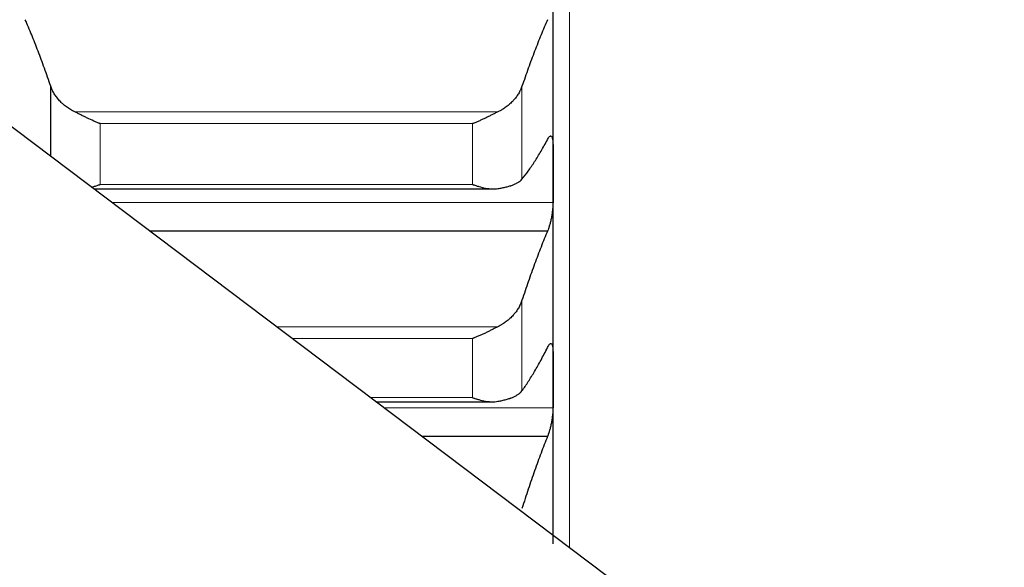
# Model space of a CAD drawing. Header units: inches. Extents: x 0 to 20790, y -12 to 14700.
# Tile 71 of 256: x 8061 to 8157, y 4940 to 4993. Entities that reach past the tile are written whole.
import ezdxf

# ---------------------------------------------------------------- set-up
doc = ezdxf.new("R2010")
doc.units = ezdxf.units.IN
doc.layers.add('1', color=7, linetype='Continuous', true_color=0xffffff)

msp = doc.modelspace()

# ---------------------------------------------------------------- linework, layer by layer
at = {"layer": '1', "color": 110, "linetype": 'Continuous', "lineweight": 13}
for p, q in [((8115.011, 4941.645), (8115.011, 5948.987)), ((8110.385, 4977.527), (8110.385, 4986.591)), ((8108.043, 4984.099), (8066.78, 4984.099)), ((8105.556, 4982.948), (8069.267, 4982.948)), ((8069.267, 4977.029), (8069.267, 4982.948)), ((8105.556, 4977.029), (8105.556, 4982.948)), ((8105.556, 4977.029), (8069.267, 4977.029)), ((8113.409, 4975.262), (8070.388, 4975.262)), ((8110.385, 4956.918), (8110.385, 4965.732)), ((8108.043, 4963.162), (8086.446, 4963.162)), ((8105.556, 4962.01), (8087.974, 4962.01)), ((8105.556, 4956.255), (8105.556, 4962.01)), ((8105.556, 4956.255), (8095.612, 4956.255)), ((8113.409, 4955.268), (8096.922, 4955.268))]:
    msp.add_line(p, q, dxfattribs=at)
at = {"layer": '1', "color": 2, "linetype": 'Continuous', "lineweight": 25}
for p, q in [((8113.411, 4978.079), (8113.411, 4998.724)), ((8064.438, 4979.746), (8064.438, 4986.591)), ((8157.411, 4909.687), (8058.411, 4984.287)), ((8113.411, 4958.003), (8113.411, 4978.079)), ((8068.625, 4976.59), (8107.59, 4976.59)), ((8112.874, 4972.487), (8074.071, 4972.487)), ((8113.411, 4942.007), (8113.411, 4958.003)), ((8096.151, 4955.849), (8107.518, 4955.849)), ((8112.874, 4952.476), (8100.626, 4952.476))]:
    msp.add_line(p, q, dxfattribs=at)
for points in [[(8064.438, 4986.591), (8064.234, 4987.191), (8063.824, 4988.36), (8063.205, 4990.025), (8062.58, 4991.603), (8062.16, 4992.596), (8061.949, 4993.078)], [(8112.874, 4993.078), (8112.663, 4992.596), (8112.243, 4991.603), (8111.618, 4990.025), (8110.999, 4988.36), (8110.589, 4987.191), (8110.385, 4986.591)], [(8110.385, 4977.527), (8110.589, 4977.776), (8110.999, 4978.313), (8111.618, 4979.227), (8112.243, 4980.249), (8112.663, 4981.002), (8112.874, 4981.398)], [(8113.409, 4980.895), (8113.411, 4979.956), (8113.411, 4979.017), (8113.411, 4978.079)], [(8113.411, 4978.079), (8113.411, 4977.14), (8113.411, 4976.201), (8113.409, 4975.262)], [(8112.874, 4972.487), (8112.663, 4971.981), (8112.243, 4970.939), (8111.618, 4969.293), (8110.999, 4967.562), (8110.589, 4966.351), (8110.385, 4965.732)], [(8110.385, 4956.918), (8110.589, 4957.197), (8110.999, 4957.793), (8111.618, 4958.793), (8112.243, 4959.899), (8112.663, 4960.708), (8112.874, 4961.13)], [(8113.409, 4960.738), (8113.411, 4959.827), (8113.411, 4958.915), (8113.411, 4958.003)], [(8113.411, 4958.003), (8113.411, 4957.091), (8113.411, 4956.18), (8113.409, 4955.268)], [(8112.874, 4952.476), (8112.663, 4951.946), (8112.243, 4950.858), (8111.618, 4949.145), (8110.999, 4947.351), (8110.589, 4946.101), (8110.385, 4945.462)]]:
    msp.add_open_spline(points, degree=3, dxfattribs=at)
for points, knots in [([(8066.78, 4984.099), (8066.634, 4984.171), (8066.494, 4984.247), (8066.225, 4984.409), (8065.968, 4984.581), (8065.731, 4984.772), (8065.591, 4984.897), (8065.563, 4984.922), (8065.508, 4984.973), (8065.481, 4984.999), (8065.401, 4985.077), (8065.349, 4985.13), (8065.199, 4985.291), (8065.107, 4985.401), (8064.935, 4985.626), (8064.856, 4985.741), (8064.748, 4985.918), (8064.713, 4985.977), (8064.665, 4986.067), (8064.649, 4986.098), (8064.618, 4986.158), (8064.603, 4986.189), (8064.531, 4986.342), (8064.48, 4986.466), (8064.438, 4986.591)], [0, 0, 0, 0, 0.125, 0.125, 0.25, 0.375, 0.375, 0.40625, 0.40625, 0.4375, 0.4375, 0.5, 0.5, 0.625, 0.625, 0.75, 0.75, 0.8125, 0.8125, 0.84375, 0.84375, 0.875, 0.875, 1, 1, 1, 1]), ([(8110.385, 4986.591), (8110.343, 4986.466), (8110.293, 4986.343), (8110.178, 4986.1), (8110.049, 4985.861), (8109.891, 4985.63), (8109.762, 4985.46), (8109.717, 4985.404), (8109.647, 4985.321), (8109.623, 4985.293), (8109.574, 4985.239), (8109.55, 4985.211), (8109.425, 4985.077), (8109.213, 4984.871), (8108.978, 4984.68), (8108.731, 4984.499), (8108.602, 4984.412), (8108.432, 4984.309), (8108.398, 4984.289), (8108.328, 4984.249), (8108.223, 4984.191), (8108.116, 4984.135), (8108.043, 4984.099)], [0, 0, 0, 0, 0.125, 0.125, 0.25, 0.375, 0.375, 0.4375, 0.4375, 0.46875, 0.46875, 0.5, 0.5, 0.625, 0.75, 0.75, 0.875, 0.875, 0.90625, 0.90625, 0.9375, 1, 1, 1, 1]), ([(8069.267, 4982.948), (8069.264, 4982.949), (8069.261, 4982.951), (8069.254, 4982.953), (8069.251, 4982.954), (8069.241, 4982.958), (8069.221, 4982.965), (8069.175, 4982.983), (8069.082, 4983.019), (8069.003, 4983.05), (8068.845, 4983.115), (8068.74, 4983.159), (8068.426, 4983.295), (8068.218, 4983.391), (8067.907, 4983.54), (8067.803, 4983.59), (8067.648, 4983.667), (8067.596, 4983.693), (8067.492, 4983.744), (8067.44, 4983.77), (8067.286, 4983.848), (8067.183, 4983.899), (8066.98, 4984.001), (8066.88, 4984.051), (8066.78, 4984.099)], [0, 0, 0, 0, 0.003906, 0.003906, 0.007812, 0.007812, 0.015625, 0.03125, 0.0625, 0.125, 0.125, 0.25, 0.25, 0.5, 0.5, 0.625, 0.625, 0.6875, 0.6875, 0.75, 0.75, 0.875, 0.875, 1, 1, 1, 1]), ([(8108.043, 4984.099), (8107.943, 4984.051), (8107.843, 4984.001), (8107.642, 4983.9), (8107.541, 4983.849), (8107.337, 4983.747), (8107.234, 4983.696), (8107.027, 4983.594), (8106.923, 4983.543), (8106.713, 4983.443), (8106.609, 4983.394), (8106.399, 4983.297), (8106.294, 4983.25), (8106.084, 4983.159), (8105.978, 4983.115), (8105.82, 4983.05), (8105.741, 4983.019), (8105.648, 4982.983), (8105.602, 4982.965), (8105.582, 4982.958), (8105.569, 4982.953), (8105.562, 4982.951), (8105.556, 4982.948)], [0, 0, 0, 0, 0.125, 0.125, 0.25, 0.25, 0.375, 0.375, 0.5, 0.5, 0.625, 0.625, 0.75, 0.75, 0.875, 0.875, 0.9375, 0.96875, 0.984375, 0.992188, 0.992188, 1, 1, 1, 1]), ([(8112.874, 4981.398), (8112.908, 4981.471), (8112.942, 4981.532), (8112.993, 4981.609), (8113.009, 4981.631), (8113.034, 4981.661), (8113.042, 4981.67), (8113.059, 4981.687), (8113.067, 4981.695), (8113.107, 4981.73), (8113.137, 4981.745), (8113.181, 4981.75), (8113.195, 4981.748), (8113.215, 4981.741), (8113.222, 4981.738), (8113.235, 4981.73), (8113.241, 4981.725), (8113.273, 4981.698), (8113.295, 4981.663), (8113.32, 4981.605), (8113.325, 4981.593), (8113.334, 4981.566), (8113.338, 4981.552), (8113.351, 4981.507), (8113.359, 4981.475), (8113.38, 4981.37), (8113.39, 4981.289), (8113.399, 4981.175), (8113.401, 4981.151), (8113.404, 4981.103), (8113.405, 4981.078), (8113.408, 4981.002), (8113.409, 4980.95), (8113.409, 4980.895)], [0, 0, 0, 0, 0.125, 0.125, 0.1875, 0.1875, 0.21875, 0.21875, 0.25, 0.25, 0.375, 0.375, 0.4375, 0.4375, 0.46875, 0.46875, 0.5, 0.5, 0.625, 0.625, 0.65625, 0.65625, 0.6875, 0.6875, 0.75, 0.75, 0.875, 0.875, 0.90625, 0.90625, 0.9375, 0.9375, 1, 1, 1, 1]), ([(8068.377, 4976.75), (8068.462, 4976.771), (8068.548, 4976.794), (8068.739, 4976.85), (8068.844, 4976.882), (8069.003, 4976.935), (8069.082, 4976.962), (8069.175, 4976.995), (8069.221, 4977.012), (8069.241, 4977.019), (8069.254, 4977.024), (8069.261, 4977.027), (8069.267, 4977.029)], [0, 0, 0, 0, 0.290025, 0.290025, 0.645012, 0.645012, 0.822506, 0.911253, 0.955627, 0.977813, 0.977813, 1, 1, 1, 1]), ([(8105.556, 4977.029), (8105.559, 4977.028), (8105.562, 4977.027), (8105.569, 4977.024), (8105.572, 4977.023), (8105.582, 4977.019), (8105.602, 4977.012), (8105.648, 4976.995), (8105.741, 4976.962), (8105.82, 4976.935), (8105.978, 4976.882), (8106.083, 4976.85), (8106.397, 4976.759), (8106.605, 4976.708), (8106.916, 4976.65), (8107.02, 4976.634), (8107.175, 4976.615), (8107.227, 4976.609), (8107.33, 4976.6), (8107.382, 4976.597), (8107.537, 4976.59), (8107.64, 4976.589), (8107.843, 4976.598), (8107.943, 4976.607), (8108.043, 4976.622)], [0, 0, 0, 0, 0.003906, 0.003906, 0.007813, 0.007813, 0.015625, 0.03125, 0.0625, 0.125, 0.125, 0.25, 0.25, 0.5, 0.5, 0.625, 0.625, 0.6875, 0.6875, 0.75, 0.75, 0.875, 0.875, 1, 1, 1, 1]), ([(8108.043, 4976.622), (8108.189, 4976.644), (8108.329, 4976.668), (8108.598, 4976.721), (8108.855, 4976.777), (8109.091, 4976.841), (8109.232, 4976.883), (8109.26, 4976.892), (8109.315, 4976.91), (8109.342, 4976.919), (8109.422, 4976.946), (8109.474, 4976.965), (8109.624, 4977.022), (8109.716, 4977.062), (8109.888, 4977.145), (8109.967, 4977.188), (8110.075, 4977.256), (8110.109, 4977.279), (8110.158, 4977.314), (8110.174, 4977.326), (8110.205, 4977.35), (8110.22, 4977.363), (8110.292, 4977.424), (8110.343, 4977.474), (8110.385, 4977.527)], [0, 0, 0, 0, 0.125, 0.125, 0.25, 0.375, 0.375, 0.40625, 0.40625, 0.4375, 0.4375, 0.5, 0.5, 0.625, 0.625, 0.75, 0.75, 0.8125, 0.8125, 0.84375, 0.84375, 0.875, 0.875, 1, 1, 1, 1]), ([(8113.409, 4975.262), (8113.409, 4975.208), (8113.407, 4975.095), (8113.399, 4974.918), (8113.39, 4974.795), (8113.382, 4974.7), (8113.379, 4974.668), (8113.373, 4974.604), (8113.369, 4974.572), (8113.352, 4974.411), (8113.335, 4974.281), (8113.31, 4974.118), (8113.305, 4974.085), (8113.297, 4974.035), (8113.295, 4974.019), (8113.289, 4973.986), (8113.275, 4973.904), (8113.248, 4973.759), (8113.223, 4973.633), (8113.196, 4973.509), (8113.181, 4973.447), (8113.138, 4973.265), (8113.107, 4973.151), (8113.059, 4972.989), (8113.043, 4972.937), (8113.018, 4972.861), (8113.01, 4972.836), (8112.993, 4972.787), (8112.985, 4972.763), (8112.943, 4972.646), (8112.908, 4972.562), (8112.874, 4972.487)], [0, 0, 0, 0, 0.0625, 0.125, 0.1875, 0.1875, 0.21875, 0.21875, 0.25, 0.25, 0.375, 0.375, 0.40625, 0.40625, 0.421875, 0.421875, 0.4375, 0.5, 0.5625, 0.5625, 0.625, 0.625, 0.75, 0.75, 0.8125, 0.8125, 0.84375, 0.84375, 0.875, 0.875, 1, 1, 1, 1]), ([(8110.385, 4965.732), (8110.343, 4965.602), (8110.293, 4965.475), (8110.178, 4965.224), (8110.049, 4964.978), (8109.891, 4964.74), (8109.762, 4964.564), (8109.717, 4964.506), (8109.647, 4964.42), (8109.623, 4964.392), (8109.574, 4964.335), (8109.55, 4964.307), (8109.425, 4964.169), (8109.213, 4963.956), (8108.978, 4963.76), (8108.731, 4963.573), (8108.602, 4963.484), (8108.432, 4963.378), (8108.398, 4963.357), (8108.328, 4963.316), (8108.223, 4963.256), (8108.116, 4963.199), (8108.043, 4963.162)], [0, 0, 0, 0, 0.125, 0.125, 0.25, 0.375, 0.375, 0.4375, 0.4375, 0.46875, 0.46875, 0.5, 0.5, 0.625, 0.75, 0.75, 0.875, 0.875, 0.90625, 0.90625, 0.9375, 1, 1, 1, 1]), ([(8108.043, 4963.162), (8107.943, 4963.112), (8107.843, 4963.061), (8107.642, 4962.958), (8107.541, 4962.906), (8107.337, 4962.803), (8107.234, 4962.752), (8107.027, 4962.649), (8106.923, 4962.598), (8106.713, 4962.498), (8106.609, 4962.449), (8106.399, 4962.353), (8106.294, 4962.307), (8106.084, 4962.217), (8105.978, 4962.173), (8105.82, 4962.11), (8105.741, 4962.079), (8105.648, 4962.044), (8105.602, 4962.027), (8105.582, 4962.02), (8105.569, 4962.015), (8105.562, 4962.013), (8105.556, 4962.01)], [0, 0, 0, 0, 0.125, 0.125, 0.25, 0.25, 0.375, 0.375, 0.5, 0.5, 0.625, 0.625, 0.75, 0.75, 0.875, 0.875, 0.9375, 0.96875, 0.984375, 0.992187, 0.992187, 1, 1, 1, 1]), ([(8112.874, 4961.13), (8112.908, 4961.207), (8112.942, 4961.273), (8112.993, 4961.356), (8113.009, 4961.381), (8113.034, 4961.415), (8113.042, 4961.425), (8113.059, 4961.445), (8113.067, 4961.454), (8113.107, 4961.495), (8113.137, 4961.515), (8113.181, 4961.527), (8113.195, 4961.529), (8113.215, 4961.525), (8113.222, 4961.523), (8113.235, 4961.518), (8113.241, 4961.515), (8113.273, 4961.494), (8113.295, 4961.464), (8113.32, 4961.412), (8113.325, 4961.401), (8113.334, 4961.377), (8113.338, 4961.364), (8113.351, 4961.323), (8113.359, 4961.293), (8113.38, 4961.195), (8113.39, 4961.118), (8113.399, 4961.009), (8113.401, 4960.986), (8113.404, 4960.939), (8113.405, 4960.916), (8113.408, 4960.843), (8113.409, 4960.792), (8113.409, 4960.738)], [0, 0, 0, 0, 0.125, 0.125, 0.1875, 0.1875, 0.21875, 0.21875, 0.25, 0.25, 0.375, 0.375, 0.4375, 0.4375, 0.46875, 0.46875, 0.5, 0.5, 0.625, 0.625, 0.65625, 0.65625, 0.6875, 0.6875, 0.75, 0.75, 0.875, 0.875, 0.90625, 0.90625, 0.9375, 0.9375, 1, 1, 1, 1]), ([(8108.043, 4955.891), (8108.189, 4955.917), (8108.329, 4955.944), (8108.598, 4956.004), (8108.855, 4956.069), (8109.091, 4956.142), (8109.232, 4956.191), (8109.26, 4956.201), (8109.315, 4956.221), (8109.342, 4956.231), (8109.422, 4956.262), (8109.474, 4956.284), (8109.624, 4956.349), (8109.716, 4956.394), (8109.888, 4956.488), (8109.967, 4956.537), (8110.075, 4956.614), (8110.109, 4956.64), (8110.158, 4956.679), (8110.174, 4956.693), (8110.205, 4956.72), (8110.22, 4956.734), (8110.292, 4956.802), (8110.343, 4956.859), (8110.385, 4956.918)], [0, 0, 0, 0, 0.125, 0.125, 0.25, 0.375, 0.375, 0.40625, 0.40625, 0.4375, 0.4375, 0.5, 0.5, 0.625, 0.625, 0.75, 0.75, 0.8125, 0.8125, 0.84375, 0.84375, 0.875, 0.875, 1, 1, 1, 1]), ([(8105.556, 4956.255), (8105.559, 4956.253), (8105.562, 4956.252), (8105.569, 4956.25), (8105.572, 4956.249), (8105.582, 4956.245), (8105.602, 4956.238), (8105.648, 4956.222), (8105.741, 4956.19), (8105.82, 4956.163), (8105.978, 4956.113), (8106.083, 4956.082), (8106.397, 4955.995), (8106.605, 4955.948), (8106.916, 4955.895), (8107.02, 4955.881), (8107.175, 4955.865), (8107.227, 4955.86), (8107.33, 4955.854), (8107.382, 4955.851), (8107.537, 4955.847), (8107.64, 4955.849), (8107.843, 4955.862), (8107.943, 4955.873), (8108.043, 4955.891)], [0, 0, 0, 0, 0.003906, 0.003906, 0.007812, 0.007812, 0.015625, 0.03125, 0.0625, 0.125, 0.125, 0.25, 0.25, 0.5, 0.5, 0.625, 0.625, 0.6875, 0.6875, 0.75, 0.75, 0.875, 0.875, 1, 1, 1, 1]), ([(8113.409, 4955.268), (8113.409, 4955.215), (8113.407, 4955.105), (8113.399, 4954.932), (8113.39, 4954.811), (8113.382, 4954.717), (8113.379, 4954.686), (8113.373, 4954.622), (8113.369, 4954.591), (8113.352, 4954.431), (8113.335, 4954.302), (8113.31, 4954.139), (8113.305, 4954.106), (8113.297, 4954.056), (8113.295, 4954.04), (8113.289, 4954.007), (8113.275, 4953.925), (8113.248, 4953.779), (8113.223, 4953.652), (8113.196, 4953.526), (8113.181, 4953.464), (8113.138, 4953.279), (8113.107, 4953.163), (8113.059, 4952.997), (8113.043, 4952.943), (8113.018, 4952.865), (8113.01, 4952.839), (8112.993, 4952.788), (8112.985, 4952.764), (8112.943, 4952.643), (8112.908, 4952.555), (8112.874, 4952.476)], [0, 0, 0, 0, 0.0625, 0.125, 0.1875, 0.1875, 0.21875, 0.21875, 0.25, 0.25, 0.375, 0.375, 0.40625, 0.40625, 0.421875, 0.421875, 0.4375, 0.5, 0.5625, 0.5625, 0.625, 0.625, 0.75, 0.75, 0.8125, 0.8125, 0.84375, 0.84375, 0.875, 0.875, 1, 1, 1, 1])]:
    msp.add_open_spline(points, degree=3, knots=knots, dxfattribs=at)

doc.saveas('drawing.dxf')
